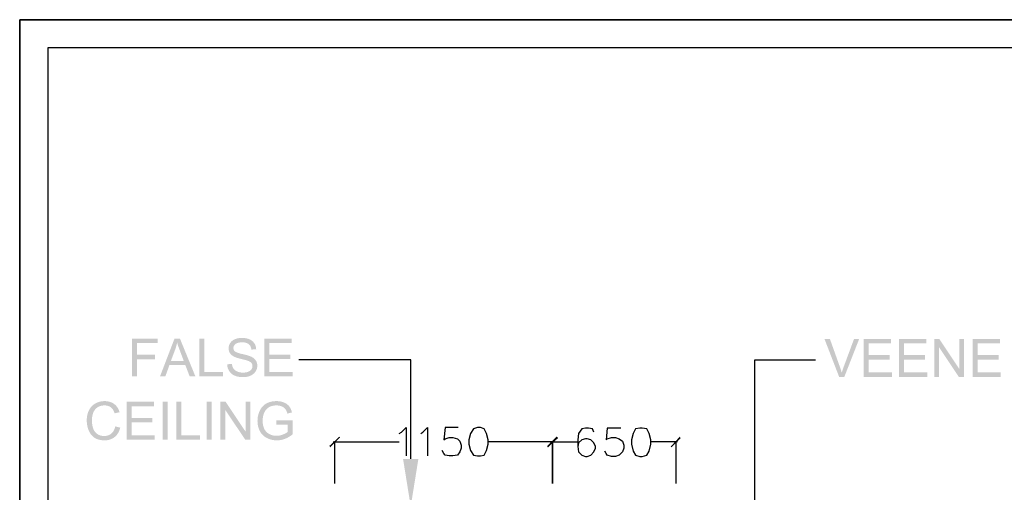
# Model space of a CAD drawing. Header units: millimetres. Extents: x 502444 to 745500, y -417645 to -375189.
# Tile 84 of 208: x 678222 to 683770, y -397960 to -395301. Entities that reach past the tile are written whole.
import ezdxf

# ---------------------------------------------------------------- set-up
doc = ezdxf.new("R2010")
doc.units = ezdxf.units.MM
doc.layers.add('PDF_Geometry', color=7, linetype='Continuous')
doc.layers.add('PDF_Solid Fills', color=7, linetype='Continuous')

msp = doc.modelspace()

# ---------------------------------------------------------------- hatches: boundary and pattern name
at = {"layer": 'PDF_Solid Fills', "lineweight": 25, "transparency": 33554559}
for points in [[(678999.25245, -397095.19342), (678855.25708, -397095.19342), (678855.25708, -397308.62531), (678883.50383, -397308.62531), (678883.50383, -397211.66356), (678983.67233, -397211.66356), (678983.67233, -397186.47797), (678883.50383, -397186.47797), (678883.50383, -397120.38111), (678999.25245, -397120.38111)], [(679124.90189, -397095.19342), (679094.47159, -397095.19342), (679012.50136, -397308.62531), (679042.49495, -397308.62531), (679065.93581, -397243.98414), (679155.1845, -397243.98414), (679074.08769, -397220.9821), (679097.52855, -397158.3789), (679097.72475, -397157.84303), (679099.49479, -397152.84516), (679101.16356, -397147.83884), (679102.72895, -397142.82409), (679104.19308, -397137.80089), (679105.55595, -397132.76715), (679106.81544, -397127.72497), (679107.97366, -397122.67436), (679109.03062, -397117.6153)], [(679124.90189, -397095.19342), (679109.03062, -397117.6153), (679110.12978, -397121.36634), (679111.42724, -397125.58785), (679112.8534, -397130.04986), (679114.41247, -397134.75238), (679116.10233, -397139.6954), (679117.92301, -397144.87893), (679119.87448, -397150.30297), (679121.95886, -397155.96751), (679124.17404, -397161.87256), (679146.44824, -397220.9821), (679074.08769, -397220.9821), (679155.1845, -397243.98414), (679180.08106, -397308.62531), (679212.25818, -397308.62531)], [(679261.90572, -397095.19342), (679233.66108, -397095.19342), (679233.66108, -397308.62531), (679367.02568, -397308.62531), (679367.02568, -397283.43973), (679261.90572, -397283.43973)], [(679474.32917, -397091.55419), (679472.65618, -397091.56474), (679467.57392, -397091.73984), (679462.60347, -397092.1217), (679457.74694, -397092.71453), (679453.00223, -397093.51832), (679448.37355, -397094.53308), (679443.85669, -397095.75671), (679439.45375, -397097.18919), (679435.16473, -397098.83476), (679433.85672, -397099.38961), (679429.25757, -397101.58581), (679424.9791, -397104.03728), (679421.0192, -397106.74191), (679417.37997, -397109.6976), (679414.0593, -397112.90856), (679411.0572, -397116.37269), (679475.49373, -397116.45074), (679477.21313, -397116.4634), (679482.87345, -397116.7018), (679488.18567, -397117.23977), (679493.1498, -397118.07943), (679497.76793, -397119.21867), (679502.04006, -397120.65959), (679505.96199, -397122.40221), (679509.53794, -397124.44439), (679512.76788, -397126.78616), (679513.98307, -397127.83679), (679517.05479, -397130.95914), (679519.74255, -397134.44647), (679522.05056, -397138.30089), (679523.97882, -397142.51818), (679525.52312, -397147.10045), (679526.68768, -397152.04769), (679527.47248, -397157.35991), (679554.55258, -397155.32194), (679554.43232, -397153.06246), (679553.92599, -397148.1553), (679553.09688, -397143.3916), (679551.94288, -397138.76714), (679550.46187, -397134.28614), (679548.65597, -397129.94649), (679546.52517, -397125.74819), (679544.06948, -397121.69124), (679542.46189, -397119.36846), (679539.58005, -397115.73767), (679536.40917, -397112.3516), (679532.95348, -397109.21237), (679529.21088, -397106.32208), (679525.18135, -397103.67652), (679520.86491, -397101.27779), (679516.26154, -397099.1259), (679512.50628, -397097.66599), (679508.22148, -397096.2335), (679503.79956, -397094.99089), (679499.23628, -397093.94237), (679494.53376, -397093.08161), (679489.692, -397092.41284), (679484.711, -397091.93605), (679479.59076, -397091.64913)], [(679754.45496, -397095.19342), (679600.12418, -397095.19342), (679600.12418, -397308.62531), (679759.40643, -397308.62531), (679759.40643, -397283.43973), (679628.36883, -397283.43973), (679628.36883, -397210.79014), (679746.44866, -397210.79014), (679746.44866, -397185.75013), (679628.36883, -397185.75013), (679628.36883, -397120.38111), (679754.45496, -397120.38111)], [(682787.70592, -397097.73772), (682757.13006, -397097.73772), (682839.82813, -397311.16961), (682854.38716, -397287.73085), (682853.69097, -397285.24563), (682852.41882, -397280.85323), (682851.06861, -397276.37857), (682849.64245, -397271.82161), (682848.14035, -397267.18661), (682846.56229, -397262.46721), (682844.90829, -397257.66975), (682843.17623, -397252.78792)], [(682952.37423, -397097.73772), (682923.5452, -397097.73772), (682865.88924, -397252.78792), (682864.87659, -397255.51787), (682863.21203, -397260.12122), (682861.60233, -397264.72248), (682860.04749, -397269.32373), (682858.5496, -397273.92499), (682857.10657, -397278.52624), (682855.72049, -397283.12749), (682854.38716, -397287.73085), (682839.82813, -397311.16961), (682868.80273, -397311.16961)], [(683132.62056, -397097.73772), (682978.28977, -397097.73772), (682978.28977, -397311.16961), (683137.57202, -397311.16961), (683137.57202, -397285.98191), (683006.53442, -397285.98191), (683006.53442, -397213.33444), (683124.61425, -397213.33444), (683124.61425, -397188.29232), (683006.53442, -397188.29232), (683006.53442, -397122.9233), (683132.62056, -397122.9233)], [(683331.50396, -397097.73772), (683177.17318, -397097.73772), (683177.17318, -397311.16961), (683336.45543, -397311.16961), (683336.45543, -397285.98191), (683205.41782, -397285.98191), (683205.41782, -397213.33444), (683323.49766, -397213.33444), (683323.49766, -397188.29232), (683205.41782, -397188.29232), (683205.41782, -397122.9233), (683331.50396, -397122.9233)], [(683404.15777, -397097.73772), (683375.18316, -397097.73772), (683375.18316, -397311.16961), (683402.26326, -397311.16961), (683402.26326, -397143.45067)], [(683404.15777, -397097.73772), (683402.26326, -397143.45067), (683514.37265, -397311.16961), (683516.26505, -397265.30898)], [(683543.34725, -397097.73772), (683516.26505, -397097.73772), (683516.26505, -397265.30898), (683514.37265, -397311.16961), (683543.34725, -397311.16961)], [(683745.72432, -397097.73772), (683591.39353, -397097.73772), (683591.39353, -397311.16961), (683750.67578, -397311.16961), (683750.67578, -397285.98191), (683619.63817, -397285.98191), (683619.63817, -397213.33444), (683737.71801, -397213.33444), (683737.71801, -397188.29232), (683619.63817, -397188.29232), (683619.63817, -397122.9233), (683745.72432, -397122.9233)], [(679411.0572, -397116.37269), (679408.37577, -397120.08997), (679406.52768, -397123.11739), (679404.28929, -397127.43383), (679402.45807, -397131.841), (679401.03402, -397136.33888), (679400.01714, -397140.92536), (679399.40533, -397145.60467), (679399.2028, -397150.37259), (679399.36103, -397154.56245), (679399.95596, -397159.36413), (679400.99605, -397163.99703), (679402.47917, -397168.45693), (679404.40532, -397172.74805), (679406.7724, -397176.8683), (679407.69856, -397178.29656), (679410.36522, -397181.86406), (679413.41795, -397185.23958), (679416.85676, -397188.42312), (679420.68164, -397191.41256), (679424.89049, -397194.21002), (679429.48542, -397196.81339), (679432.24279, -397198.17625), (679435.51494, -397199.59819), (679439.2259, -397201.03911), (679443.37568, -397202.49903), (679447.96216, -397203.97581), (679452.98746, -397205.46948), (679458.44947, -397206.98213), (679464.3503, -397208.51377), (679470.68994, -397210.0623), (679471.70049, -397210.30913), (679478.52325, -397211.98845), (679484.71733, -397213.55385), (679490.28482, -397215.00321), (679495.22152, -397216.34076), (679499.53163, -397217.56228), (679503.21306, -397218.67198), (679506.26579, -397219.66564), (679508.68984, -397220.54539), (679513.13708, -397222.39559), (679517.79741, -397224.76479), (679521.81216, -397227.3344), (679525.18346, -397230.10021), (679527.90919, -397233.06645), (679530.40918, -397236.91665), (679532.25517, -397241.1909), (679533.36276, -397245.77949), (679533.73196, -397250.68243), (679533.72985, -397251.09172), (679533.31213, -397255.82588), (679532.17711, -397260.37017), (679530.32902, -397264.72037), (679527.76362, -397268.8807), (679525.49148, -397271.65917), (679522.24465, -397274.74566), (679518.45774, -397277.51991), (679514.13497, -397279.97982), (679509.27211, -397282.1296), (679509.116, -397282.18867), (679504.90504, -397283.63804), (679500.48522, -397284.8258), (679495.86076, -397285.74774), (679491.02533, -397286.40596), (679485.98526, -397286.80048), (679480.73633, -397286.93339), (679410.04877, -397287.57263), (679413.37154, -397290.87853), (679416.93271, -397293.94391), (679420.73228, -397296.77091), (679424.77024, -397299.36162), (679429.0466, -397301.70972), (679433.56346, -397303.82152), (679434.67949, -397304.2941), (679438.61198, -397305.80886), (679442.72378, -397307.16329), (679447.01279, -397308.35949), (679451.48114, -397309.39535), (679456.1288, -397310.27298), (679460.95579, -397310.99028), (679465.96, -397311.54724), (679471.14353, -397311.94597), (679476.50638, -397312.18648), (679482.04645, -397312.26454), (679486.22787, -397312.19281), (679491.26161, -397311.908), (679496.17932, -397311.40589), (679500.9831, -397310.68437), (679505.66875, -397309.74767), (679510.23835, -397308.59155), (679514.69193, -397307.21814), (679519.02947, -397305.62954), (679523.24887, -397303.82152), (679526.63915, -397302.17807), (679530.99568, -397299.75192), (679535.06951, -397297.09369), (679538.86064, -397294.20974), (679542.36907, -397291.09582), (679545.59691, -397287.75195), (679548.54205, -397284.18234), (679551.20449, -397280.38277), (679551.4914, -397279.93552), (679554.00406, -397275.66549), (679556.12852, -397271.31529), (679557.86691, -397266.88492), (679559.21923, -397262.37227), (679560.18547, -397257.77946), (679560.76564, -397253.10648), (679560.95973, -397248.35332), (679560.85214, -397244.64448), (679560.36901, -397239.75842), (679559.49349, -397235.04535), (679558.22767, -397230.50528), (679556.56945, -397226.1382), (679554.51882, -397221.94412), (679552.0779, -397217.92514), (679551.06735, -397216.49266), (679548.34795, -397213.10448), (679545.27201, -397209.88086), (679541.83953, -397206.8218), (679538.05262, -397203.9294), (679533.91128, -397201.19945), (679529.41341, -397198.63406), (679524.5611, -397196.23111), (679524.14971, -397196.04756), (679521.35225, -397194.87457), (679518.13707, -397193.66361), (679514.50417, -397192.41256), (679510.45354, -397191.12142), (679505.9852, -397189.7902), (679501.10125, -397188.42101), (679495.79958, -397187.01173), (679490.07808, -397185.56237), (679483.94096, -397184.07503), (679477.38824, -397182.54761), (679473.87981, -397181.74803), (679467.18995, -397180.12778), (679461.08448, -397178.51597), (679455.5634, -397176.90838), (679450.62882, -397175.30923), (679446.27862, -397173.7143), (679442.51281, -397172.1278), (679439.33349, -397170.54764), (679436.73856, -397168.9738), (679434.72802, -397167.4063), (679432.88625, -397165.59828), (679430.06137, -397161.91264), (679428.04238, -397157.83249), (679426.83142, -397153.3536), (679426.42846, -397148.48019), (679426.5888, -397145.43589), (679427.44534, -397141.02874), (679429.03605, -397136.85997), (679431.36094, -397132.92538), (679434.42422, -397129.22919), (679438.22168, -397125.76717), (679438.84826, -397125.28194), (679441.97905, -397123.21233), (679445.52546, -397121.41697), (679449.48536, -397119.9001), (679453.85877, -397118.65749), (679458.64778, -397117.69125), (679463.84819, -397117.00138), (679469.46421, -397116.58787), (679475.49373, -397116.45074)], [(679417.6922, -397237.72467), (679391.04882, -397240.05377), (679391.15008, -397242.4968), (679391.58046, -397247.41662), (679392.30409, -397252.21197), (679393.32307, -397256.88073), (679394.63531, -397261.42291), (679396.245, -397265.84062), (679398.15006, -397270.13386), (679400.34837, -397274.30051), (679402.84203, -397278.34269), (679404.12262, -397280.24564), (679406.96649, -397284.02833), (679410.04877, -397287.57263), (679480.73633, -397286.93339), (679475.67094, -397286.8047), (679470.68361, -397286.41651), (679465.84397, -397285.76251), (679461.15411, -397284.8469), (679456.61192, -397283.66968), (679452.21953, -397282.23087), (679447.97693, -397280.52834), (679444.32293, -397278.83003), (679439.83771, -397276.34481), (679435.82084, -397273.61064), (679432.27233, -397270.63174), (679429.19006, -397267.40391), (679426.57403, -397263.93134), (679424.70484, -397260.9419), (679422.70063, -397256.98621), (679420.9981, -397252.68665), (679419.59515, -397248.0432), (679418.49389, -397243.05587)], [(678632.96445, -397471.31051), (678629.54041, -397474.52147), (678626.29148, -397477.92441), (678623.21765, -397481.51723), (678620.32314, -397485.29992), (678617.60374, -397489.27459), (678615.06155, -397493.43914), (678612.69447, -397497.79355), (678611.62063, -397499.94122), (678609.74722, -397504.02349), (678608.03415, -397508.21335), (678606.48562, -397512.51292), (678605.09956, -397516.91797), (678603.87804, -397521.43062), (678602.81686, -397526.05086), (678601.92024, -397530.77869), (678601.18606, -397535.61412), (678600.61644, -397540.55715), (678600.20927, -397545.60565), (678599.96455, -397550.76387), (678599.88227, -397556.02968), (678599.88649, -397557.02756), (678599.99197, -397562.00434), (678600.25147, -397566.92627), (678600.66497, -397571.79545), (678601.22825, -397576.6119), (678601.94555, -397581.3756), (678602.81475, -397586.08655), (678603.83795, -397590.74477), (678605.01306, -397595.35024), (678606.34006, -397599.90297), (678607.82106, -397604.40295), (678609.45397, -397608.8502), (678611.23878, -397613.2447), (678611.48139, -397613.81432), (678613.60164, -397618.48098), (678615.89277, -397622.94088), (678618.35479, -397627.19614), (678620.98347, -397631.24676), (678623.78304, -397635.09274), (678626.7535, -397638.73408), (678629.89273, -397642.16867), (678633.20074, -397645.40073), (678697.86723, -397643.81846), (678693.22167, -397643.67289), (678688.44531, -397643.21086), (678683.75334, -397642.43238), (678679.15209, -397641.33534), (678674.63733, -397639.91973), (678670.20908, -397638.18978), (678665.86732, -397636.13915), (678661.61416, -397633.77207), (678660.11206, -397632.83748), (678656.33781, -397630.18136), (678652.81883, -397627.2299), (678649.55091, -397623.98518), (678646.53826, -397620.44721), (678643.77666, -397616.61178), (678641.26823, -397612.48521), (678639.01296, -397608.06117), (678637.00874, -397603.346), (678636.9328, -397603.15402), (678635.42647, -397599.04854), (678634.07838, -397594.80594), (678632.8885, -397590.4262), (678631.85686, -397585.90723), (678630.98556, -397581.24901), (678630.27037, -397576.45367), (678629.71552, -397571.51908), (678629.31889, -397566.44526), (678629.0805, -397561.2343), (678629.00244, -397555.8841), (678629.04041, -397552.68158), (678629.24717, -397547.84193), (678629.63324, -397543.03182), (678630.19653, -397538.25335), (678630.93914, -397533.50653), (678631.86108, -397528.78925), (678632.96234, -397524.10572), (678634.24082, -397519.45172), (678635.69862, -397514.82726), (678636.31676, -397513.0741), (678638.16486, -397508.54458), (678640.29355, -397504.24501), (678642.70283, -397500.17118), (678645.39691, -397496.32731), (678648.3737, -397492.71129), (678651.63107, -397489.32522), (678655.17114, -397486.16489), (678658.99392, -397483.23452), (678659.37577, -397482.96448), (678663.10994, -397480.54677), (678667.0382, -397478.41175), (678671.16477, -397476.56365), (678675.48754, -397474.99826), (678680.00652, -397473.71767), (678684.7238, -397472.72189), (678689.63518, -397472.01092), (678694.74487, -397471.58477), (678700.05287, -397471.44341)], [(678700.63515, -397447.27471), (678699.52756, -397447.28104), (678694.54867, -397447.42661), (678689.64362, -397447.77681), (678684.81663, -397448.32956), (678680.06559, -397449.08694), (678675.39261, -397450.04896), (678670.79346, -397451.21351), (678666.27238, -397452.5806), (678661.82724, -397454.15232), (678657.45806, -397455.92658), (678653.16482, -397457.90548), (678648.94753, -397460.08691), (678648.43276, -397460.37172), (678644.29986, -397462.82108), (678640.34629, -397465.46031), (678636.56782, -397468.28942), (678632.96445, -397471.31051), (678700.05287, -397471.44341), (678704.94526, -397471.58687), (678710.01698, -397472.07), (678714.85663, -397472.89067), (678719.46421, -397474.0489), (678723.83973, -397475.54678), (678727.98528, -397477.38222), (678731.89666, -397479.55732), (678735.57809, -397482.06997), (678737.38821, -397483.50878), (678740.4958, -397486.35687), (678743.41984, -397489.55307), (678746.16034, -397493.09525), (678748.7194, -397496.98343), (678751.09492, -397501.21548), (678753.28901, -397505.79564), (678755.29744, -397510.72179), (678757.12444, -397515.99181), (678784.93449, -397509.4412), (678783.75939, -397505.64796), (678782.05686, -397500.86738), (678780.16235, -397496.27668), (678778.07797, -397491.87796), (678775.8016, -397487.67122), (678773.33326, -397483.65646), (678770.67293, -397479.83158), (678767.82273, -397476.19868), (678764.78054, -397472.75776), (678761.54637, -397469.50671), (678758.12022, -397466.44765), (678754.5042, -397463.58057), (678754.4177, -397463.51517), (678750.71096, -397460.92235), (678746.86287, -397458.55316), (678742.87554, -397456.4097), (678738.74475, -397454.4941), (678734.47472, -397452.80212), (678730.06334, -397451.33588), (678725.51061, -397450.09537), (678720.81864, -397449.08061), (678715.98321, -397448.28947), (678711.00854, -397447.72618), (678705.89252, -397447.38863)], [(678978.28416, -397450.91394), (678823.95337, -397450.91394), (678823.95337, -397664.34583), (678983.23562, -397664.34583), (678983.23562, -397639.16024), (678852.19801, -397639.16024), (678852.19801, -397566.51066), (678970.27785, -397566.51066), (678970.27785, -397541.47065), (678852.19801, -397541.47065), (678852.19801, -397476.10163), (678978.28416, -397476.10163)], [(679027.06039, -397664.34583), (679027.06039, -397450.91394), (679055.30504, -397450.91394), (679055.30504, -397664.34583)], [(679132.18035, -397450.91394), (679103.9357, -397450.91394), (679103.9357, -397664.34583), (679237.3003, -397664.34583), (679237.3003, -397639.16024), (679132.18035, -397639.16024)], [(679275.7369, -397664.34583), (679275.7369, -397450.91394), (679303.98366, -397450.91394), (679303.98366, -397664.34583)], [(679382.45812, -397450.91394), (679353.48563, -397450.91394), (679353.48563, -397664.34583), (679380.56572, -397664.34583), (679380.56572, -397496.629)], [(679382.45812, -397450.91394), (679380.56572, -397496.629), (679492.67511, -397664.34583), (679494.56751, -397618.4852)], [(679521.6476, -397450.91394), (679494.56751, -397450.91394), (679494.56751, -397618.4852), (679492.67511, -397664.34583), (679521.6476, -397664.34583)], [(679597.93009, -397470.25776), (679594.49761, -397473.3316), (679591.22758, -397476.60585), (679588.12421, -397480.0763), (679585.1854, -397483.74718), (679582.41115, -397487.61636), (679579.80356, -397491.68387), (679577.35842, -397495.94967), (679575.07994, -397500.4138), (679573.78248, -397503.1775), (679571.89641, -397507.51927), (679570.1749, -397511.91376), (679568.61794, -397516.35679), (679567.22343, -397520.85256), (679565.99347, -397525.39896), (679564.92807, -397529.99599), (679564.02723, -397534.64366), (679563.28884, -397539.34196), (679562.715, -397544.093), (679562.30572, -397548.89468), (679562.05889, -397553.74698), (679561.97661, -397558.64992), (679561.99138, -397560.64992), (679562.14327, -397565.65412), (679562.46606, -397570.58027), (679562.95973, -397575.43046), (679563.62428, -397580.20049), (679564.45972, -397584.89457), (679565.46605, -397589.51059), (679566.64115, -397594.04856), (679567.98925, -397598.50846), (679569.50612, -397602.89241), (679571.19388, -397607.19831), (679573.05252, -397611.42403), (679575.07994, -397615.57381), (679576.96602, -397619.06325), (679579.42382, -397623.14341), (679582.06094, -397627.05268), (679584.8795, -397630.78685), (679587.87949, -397634.35013), (679591.06091, -397637.74042), (679594.42377, -397640.95559), (679597.96807, -397643.99989), (679601.69168, -397646.87119), (679605.59885, -397649.5695), (679609.68533, -397652.0948), (679613.95536, -397654.44712), (679615.84776, -397655.42391), (679620.0334, -397657.43024), (679624.29499, -397659.26145), (679628.63042, -397660.91968), (679633.0397, -397662.4028), (679637.52702, -397663.71081), (679642.0882, -397664.84582), (679646.7232, -397665.80574), (679651.43416, -397666.59055), (679656.22107, -397667.20025), (679661.08181, -397667.63695), (679666.0164, -397667.89856), (679671.02904, -397667.98506), (679674.50582, -397667.93864), (679679.26531, -397667.71923), (679683.99947, -397667.32261), (679688.71043, -397666.74666), (679693.39607, -397665.99139), (679698.05639, -397665.05891), (679702.69351, -397663.94709), (679707.30531, -397662.65807), (679711.89179, -397661.18972), (679716.45508, -397659.54204), (679718.24199, -397658.85639), (679722.46561, -397657.12433), (679726.66812, -397655.23825), (679730.84322, -397653.19818), (679734.99721, -397651.0062), (679739.1259, -397648.66233), (679743.22926, -397646.16444), (679747.30942, -397643.51466), (679669.42778, -397642.50833), (679666.11977, -397642.45137), (679661.33076, -397642.15813), (679656.60292, -397641.61804), (679651.93627, -397640.83113), (679647.33291, -397639.79737), (679642.79072, -397638.51678), (679638.30973, -397636.98936), (679633.88991, -397635.213), (679629.53338, -397633.1898), (679626.56292, -397631.62229), (679622.53129, -397629.1666), (679618.74016, -397626.44931), (679615.18743, -397623.47041), (679611.87309, -397620.22991), (679608.79504, -397616.72993), (679605.9575, -397612.96622), (679603.35834, -397608.94092), (679600.99759, -397604.65612), (679600.3457, -397603.36077), (679598.58832, -397599.49791), (679597.01659, -397595.46206), (679595.62841, -397591.25109), (679594.42588, -397586.86714), (679593.40901, -397582.30808), (679592.57568, -397577.57392), (679591.928, -397572.66887), (679591.46597, -397567.5866), (679591.1896, -397562.33135), (679591.09678, -397556.90309), (679591.101, -397555.80394), (679591.23813, -397550.83982), (679591.56935, -397545.95375), (679592.09044, -397541.14575), (679592.80352, -397536.41581), (679593.70858, -397531.76603), (679594.80774, -397527.19432), (679596.09676, -397522.70277), (679597.57777, -397518.28927), (679599.25076, -397513.95384), (679599.75709, -397512.76819), (679601.79928, -397508.51082), (679604.12206, -397504.39058), (679606.72965, -397500.40536), (679609.61782, -397496.55727), (679612.79081, -397492.8442), (679615.34354, -397490.18598), (679618.72328, -397487.17333), (679622.43002, -397484.37587), (679626.46165, -397481.79149), (679630.82029, -397479.4223), (679635.50383, -397477.26619), (679636.16205, -397476.99825), (679640.2401, -397475.52357), (679644.52279, -397474.27674), (679649.00801, -397473.25776), (679653.69787, -397472.4624), (679658.59026, -397471.897), (679663.68729, -397471.55523), (679668.99107, -397471.44341)], [(679668.8455, -397447.27471), (679667.33707, -397447.28314), (679662.22527, -397447.42028), (679657.21473, -397447.7304), (679652.30125, -397448.21563), (679647.4848, -397448.87175), (679642.76752, -397449.70297), (679638.14939, -397450.70719), (679633.6283, -397451.88651), (679629.20637, -397453.23672), (679624.88149, -397454.76203), (679620.65576, -397456.46034), (679616.52919, -397458.33164), (679612.49967, -397460.37805), (679609.22331, -397462.22403), (679605.29505, -397464.70293), (679601.52923, -397467.38225), (679597.93009, -397470.25776), (679668.99107, -397471.44341), (679670.58389, -397471.45607), (679675.58599, -397471.68181), (679680.44041, -397472.18603), (679685.14925, -397472.96662), (679689.71253, -397474.02569), (679694.13024, -397475.36113), (679698.40027, -397476.97505), (679700.26736, -397477.80627), (679704.81376, -397480.13748), (679708.93822, -397482.71976), (679712.64285, -397485.55308), (679715.92343, -397488.63535), (679718.78418, -397491.97078), (679721.00358, -397495.12478), (679723.21033, -397498.82941), (679725.28627, -397502.92856), (679727.22931, -397507.42222), (679729.04154, -397512.31039), (679730.72297, -397517.59308), (679756.2018, -397510.60575), (679756.02036, -397509.90322), (679754.56256, -397504.76189), (679752.95075, -397499.86528), (679751.18282, -397495.2155), (679749.263, -397490.81256), (679747.18917, -397486.65645), (679744.95921, -397482.74507), (679742.57736, -397479.08264), (679740.04151, -397475.66492), (679738.14067, -397473.38856), (679735.04996, -397470.12485), (679731.68499, -397467.05735), (679728.04998, -397464.19027), (679724.14071, -397461.51939), (679719.95717, -397459.04894), (679715.5036, -397456.77468), (679710.77576, -397454.70085), (679706.65763, -397453.17975), (679702.31165, -397451.79579), (679697.85597, -397450.59537), (679693.29269, -397449.58061), (679688.61971, -397448.7515), (679683.83913, -397448.10593), (679678.94885, -397447.6439), (679673.95097, -397447.36754)], [(678760.32908, -397589.51481), (678759.15819, -397594.39033), (678757.67718, -397599.43884), (678755.98099, -397604.21941), (678754.06749, -397608.72784), (678751.9388, -397612.97044), (678749.59282, -397616.9409), (678747.03164, -397620.64342), (678744.25528, -397624.0759), (678741.26162, -397627.23834), (678738.05277, -397630.13284), (678737.59707, -397630.50837), (678733.88189, -397633.30161), (678729.99161, -397635.76785), (678725.92622, -397637.90286), (678721.68783, -397639.71087), (678717.27224, -397641.18977), (678712.68364, -397642.33956), (678707.91994, -397643.16023), (678702.98113, -397643.6539), (678697.86723, -397643.81846), (678633.20074, -397645.40073), (678636.67964, -397648.42604), (678640.3273, -397651.24671), (678644.14375, -397653.86484), (678645.07623, -397654.464), (678648.72179, -397656.62433), (678652.54035, -397658.5969), (678656.52979, -397660.37959), (678660.69433, -397661.97664), (678665.02766, -397663.38591), (678669.53608, -397664.60532), (678674.21539, -397665.63907), (678679.0677, -397666.48295), (678684.09089, -397667.14118), (678689.28708, -397667.60953), (678694.65627, -397667.89223), (678700.19844, -397667.98506), (678703.99801, -397667.92599), (678709.08028, -397667.64751), (678714.03596, -397667.14118), (678718.86716, -397666.40911), (678723.57179, -397665.45131), (678728.15195, -397664.26777), (678732.60553, -397662.85849), (678736.93463, -397661.22136), (678741.13714, -397659.3585), (678745.21309, -397657.26779), (678749.16455, -397654.95345), (678752.98943, -397652.41126), (678756.68773, -397649.64122), (678757.47043, -397649.01465), (678760.83329, -397646.12436), (678764.03159, -397643.04631), (678767.06956, -397639.77627), (678769.94719, -397636.31848), (678772.66237, -397632.6687), (678775.21722, -397628.83116), (678777.60961, -397624.80163), (678779.83957, -397620.58435), (678781.90918, -397616.17718), (678783.81846, -397611.57804), (678785.56529, -397606.79114), (678787.14967, -397601.81435), (678788.57372, -397596.64771)], [(679759.40432, -397555.4474), (679668.99107, -397555.59297), (679668.99107, -397580.63298), (679731.74195, -397580.63298), (679731.74195, -397620.3797), (679730.58162, -397621.37548), (679727.38964, -397623.83328), (679723.78628, -397626.24045), (679719.76941, -397628.59909), (679715.33904, -397630.9071), (679710.49728, -397633.16448), (679705.24413, -397635.37333), (679702.0606, -397636.61173), (679697.48677, -397638.17712), (679692.88341, -397639.4999), (679688.25051, -397640.58218), (679683.59019, -397641.42606), (679678.89822, -397642.02732), (679674.17671, -397642.38808), (679669.42778, -397642.50833), (679747.30942, -397643.51466), (679751.36637, -397640.71087), (679755.398, -397637.75518), (679759.40432, -397634.64549)]]:
    msp.add_hatch(color=256, dxfattribs=at).paths.add_polyline_path(points)
at = {"layer": 'PDF_Solid Fills', "lineweight": 25, "true_color": 0x989898, "transparency": 33554559}
for points in [[(680027.95842, -397651.35641), (680023.63775, -397647.03575), (679967.46913, -397698.8837), (679971.7898, -397707.52503)], [(681246.38536, -397647.03575), (681194.53741, -397698.8837), (681195.9387, -397701.6863), (681194.53741, -397703.20437), (681198.85807, -397707.52503), (681255.02669, -397655.67707), (681252.86636, -397653.51674), (681255.02669, -397651.35641)], [(681890.16414, -397703.20437), (681894.4848, -397707.52503), (681946.33276, -397655.67707), (681942.0121, -397647.03575)]]:
    msp.add_hatch(color=252, dxfattribs=at).paths.add_polyline_path(points)

# ---------------------------------------------------------------- linework, layer by layer
at = {"layer": 'PDF_Geometry', "lineweight": 25}
for points in [[(706470.41559, -415327.18848), (706470.41559, -395300.91577), (678221.92131, -395300.91577), (678221.92131, -415327.18848)], [(706470.41559, -415327.18848), (678221.92131, -415327.18848), (678221.92131, -395300.91577), (706470.41559, -395300.91577)], [(678381.78584, -395456.45964), (706310.55106, -395456.45964), (706310.55106, -415171.64462), (678381.78584, -415171.64462)]]:
    msp.add_lwpolyline(points, close=True, dxfattribs=at)
for points in [[(680425.45941, -397772.33497), (680425.45941, -397214.96945), (679794.64262, -397214.96945)], [(682365.43706, -398878.42469), (682365.43706, -397214.96945), (682706.76944, -397214.96945)]]:
    msp.add_lwpolyline(points, dxfattribs=at)
at = {"layer": 'PDF_Geometry', "color": 252, "lineweight": 25, "true_color": 0x989898}
for points in [[(680360.64946, -397629.7531), (680373.61145, -397621.11177), (680399.53543, -397595.18779), (680399.53543, -397755.05232)], [(680481.62802, -397629.7531), (680494.59001, -397621.11177), (680520.51399, -397595.18779), (680520.51399, -397755.05232)], [(680693.34051, -397595.18779), (680619.88924, -397595.18779), (680611.24791, -397664.3184), (680619.88924, -397659.99774), (680641.49255, -397651.35641), (680663.09587, -397651.35641), (680689.01984, -397659.99774), (680701.98183, -397672.95973), (680710.62316, -397694.56304), (680710.62316, -397711.84569), (680701.98183, -397733.44901), (680689.01984, -397750.73166), (680663.09587, -397755.05232), (680641.49255, -397755.05232), (680619.88924, -397750.73166), (680611.24791, -397742.09033), (680602.60659, -397724.80768)], [(681458.09785, -397621.11177), (681449.45652, -397603.82912), (681427.85321, -397599.50846), (681410.57056, -397599.50846), (681388.96724, -397603.82912), (681371.68459, -397629.7531), (681367.36393, -397664.3184), (681367.36393, -397703.20437), (681371.68459, -397733.44901), (681388.96724, -397750.73166), (681410.57056, -397759.37298), (681419.21188, -397759.37298), (681440.8152, -397750.73166), (681458.09785, -397733.44901), (681466.73917, -397711.84569), (681466.73917, -397703.20437), (681458.09785, -397681.60105), (681440.8152, -397664.3184), (681419.21188, -397659.99774), (681410.57056, -397659.99774), (681388.96724, -397664.3184), (681371.68459, -397681.60105), (681367.36393, -397703.20437)], [(681609.32105, -397599.50846), (681531.54912, -397599.50846), (681527.22845, -397664.3184), (681531.54912, -397659.99774), (681557.4731, -397651.35641), (681579.07641, -397651.35641), (681600.67972, -397659.99774), (681617.96238, -397672.95973), (681626.6037, -397694.56304), (681626.6037, -397711.84569), (681617.96238, -397733.44901), (681600.67972, -397750.73166), (681579.07641, -397759.37298), (681557.4731, -397759.37298), (681531.54912, -397750.73166), (681527.22845, -397742.09033), (681518.58713, -397729.12834)], [(679989.07245, -397677.28039), (680360.64946, -397677.28039)], [(679997.71378, -397910.59619), (679997.71378, -397677.28039)], [(681233.42337, -397677.28039), (680861.84636, -397677.28039)], [(681211.82006, -397677.28039), (681367.36393, -397677.28039)], [(681929.05011, -397677.28039), (681777.8269, -397677.28039)], [(681920.40878, -397910.59619), (681920.40878, -397677.28039)]]:
    msp.add_lwpolyline(points, dxfattribs=at)
for points in [[(680801.35708, -397595.18779), (680779.75377, -397603.82912), (680762.47111, -397629.7531), (680753.82979, -397664.3184), (680753.82979, -397690.24238), (680762.47111, -397724.80768), (680779.75377, -397750.73166), (680801.35708, -397755.05232), (680818.63973, -397755.05232), (680840.24305, -397750.73166), (680853.20504, -397724.80768), (680861.84636, -397690.24238), (680861.84636, -397664.3184), (680853.20504, -397629.7531), (680840.24305, -397603.82912), (680818.63973, -397595.18779)], [(681717.33762, -397599.50846), (681691.41365, -397603.82912), (681678.45166, -397629.7531), (681669.81033, -397664.3184), (681669.81033, -397690.24238), (681678.45166, -397729.12834), (681691.41365, -397750.73166), (681717.33762, -397759.37298), (681730.29961, -397759.37298), (681756.22359, -397750.73166), (681769.18558, -397729.12834), (681777.8269, -397690.24238), (681777.8269, -397664.3184), (681769.18558, -397629.7531), (681756.22359, -397603.82912), (681730.29961, -397599.50846)], [(681224.78205, -397677.28039), (681224.78205, -397910.59619)]]:
    msp.add_lwpolyline(points, close=True, dxfattribs=at)
at = {"layer": 'PDF_Solid Fills', "lineweight": 25, "transparency": 33554559}
msp.add_solid([(680468.66604, -397772.33497), (680425.45941, -398040.21608), (680382.25278, -397772.33497)], dxfattribs=at)

doc.saveas('drawing.dxf')
